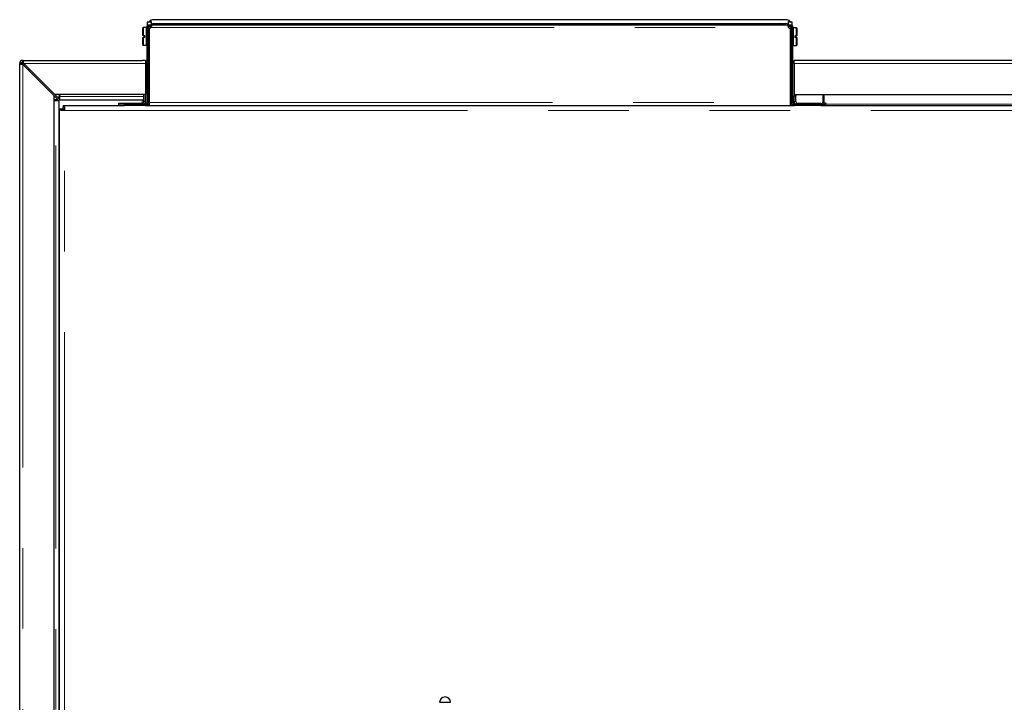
# Model space of a CAD drawing. Header units: millimetres. Extents: x 19 to 255, y 64 to 156.
# Tile 29 of 76: x 97 to 112, y 84 to 95. Entities that reach past the tile are written whole.
import ezdxf

# ---------------------------------------------------------------- set-up
doc = ezdxf.new("R2010")
doc.units = ezdxf.units.MM
doc.linetypes.add('PHANTOM', pattern=[12.7, 6.35, -1.27, 1.27, -1.27, 1.27, -1.27])

msp = doc.modelspace()

# ---------------------------------------------------------------- linework, layer by layer
at = {"color": 7, "linetype": 'Continuous', "lineweight": 25}
for p, q in [((99.041, 94.643), (98.981, 94.643)), ((98.981, 94.643), (98.981, 94.588)), ((99, 94.643), (99.013, 94.657)), ((99.013, 94.648), (99.008, 94.643)), ((99.013, 94.648), (99.013, 94.657)), ((99.041, 94.657), (99.013, 94.657)), ((99.041, 94.648), (99.013, 94.648)), ((99.041, 94.657), (99.041, 94.648)), ((99.041, 94.643), (99.041, 94.648)), ((99.041, 94.643), (99.041, 94.594)), ((109.041, 94.683), (99.081, 94.683)), ((99.081, 94.623), (109.041, 94.623)), ((109.108, 94.657), (109.081, 94.657)), ((109.081, 94.648), (109.081, 94.657)), ((109.108, 94.648), (109.081, 94.648)), ((109.081, 94.648), (109.081, 94.643)), ((109.141, 94.643), (109.081, 94.643)), ((109.081, 94.594), (109.081, 94.643)), ((109.108, 94.657), (109.108, 94.648)), ((109.108, 94.657), (109.121, 94.643)), ((109.113, 94.643), (109.108, 94.648)), ((109.141, 94.588), (109.141, 94.643)), ((98.916, 94.56), (98.912, 94.556)), ((98.912, 94.435), (98.912, 94.556)), ((98.968, 94.56), (98.916, 94.56)), ((98.916, 94.56), (98.916, 94.435)), ((98.971, 94.556), (98.968, 94.56)), ((98.968, 94.28), (98.968, 94.56)), ((98.971, 94.558), (98.971, 93.377)), ((98.992, 94.567), (98.974, 94.574)), ((99.029, 94.583), (98.991, 94.564)), ((98.998, 94.56), (98.991, 94.56)), ((98.991, 94.558), (98.991, 93.377)), ((99.042, 94.582), (98.998, 94.56)), ((99.016, 94.603), (99.038, 94.603)), ((99.016, 94.583), (99.038, 94.583)), ((99.016, 93.377), (99.016, 94.548)), ((99.038, 94.583), (99.038, 94.603)), ((99.038, 94.603), (109.083, 94.603)), ((99.052, 94.603), (99.052, 94.603)), ((99.072, 94.603), (99.052, 94.603)), ((99.072, 94.603), (99.072, 94.603)), ((109.05, 94.603), (109.05, 94.603)), ((109.05, 94.603), (109.07, 94.603)), ((109.07, 94.603), (109.07, 94.603)), ((109.123, 94.56), (109.079, 94.582)), ((109.083, 94.603), (109.083, 94.583)), ((109.083, 94.603), (109.106, 94.603)), ((109.083, 94.583), (109.106, 94.583)), ((109.13, 94.564), (109.092, 94.583)), ((109.106, 94.583), (109.106, 94.603)), ((109.106, 94.548), (109.106, 93.377)), ((109.131, 94.56), (109.123, 94.56)), ((109.129, 94.567), (109.148, 94.574)), ((109.131, 93.377), (109.131, 94.558)), ((109.151, 93.377), (109.151, 94.558)), ((109.154, 94.556), (109.151, 94.553)), ((109.206, 94.556), (109.154, 94.556)), ((109.154, 94.556), (109.154, 94.416)), ((109.21, 94.552), (109.206, 94.556)), ((109.206, 94.431), (109.206, 94.556)), ((109.21, 94.552), (109.21, 94.431)), ((98.916, 94.435), (98.912, 94.435)), ((98.912, 94.284), (98.912, 94.405)), ((98.912, 94.405), (98.916, 94.405)), ((98.916, 94.435), (98.942, 94.435)), ((98.942, 94.405), (98.916, 94.405)), ((98.916, 94.405), (98.916, 94.28)), ((98.942, 94.405), (98.942, 94.435)), ((109.154, 94.416), (109.154, 94.276)), ((109.18, 94.431), (109.206, 94.431)), ((109.18, 94.431), (109.18, 94.401)), ((109.206, 94.401), (109.18, 94.401)), ((109.21, 94.431), (109.206, 94.431)), ((109.206, 94.276), (109.206, 94.401)), ((109.206, 94.401), (109.21, 94.401)), ((109.21, 94.401), (109.21, 94.28)), ((98.912, 94.284), (98.916, 94.28)), ((98.916, 94.28), (98.968, 94.28)), ((98.968, 94.28), (98.971, 94.283)), ((109.151, 94.279), (109.154, 94.276)), ((109.154, 94.276), (109.206, 94.276)), ((109.206, 94.276), (109.21, 94.28)), ((96.996, 93.992), (96.971, 93.992)), ((96.971, 66.792), (96.971, 93.992)), ((97.021, 94.017), (97.021, 94.042)), ((97.021, 94.042), (98.901, 94.042)), ((97.021, 94.01), (97.027, 94.01)), ((97.525, 93.502), (97.035, 93.992)), ((98.951, 94.042), (98.901, 94.042)), ((98.951, 94.042), (98.951, 93.992)), ((98.951, 93.992), (98.951, 93.502)), ((109.221, 94.042), (109.171, 94.042)), ((109.171, 93.992), (109.171, 94.042)), ((109.171, 93.992), (109.171, 93.502)), ((128.321, 94.042), (109.221, 94.042)), ((97.021, 93.978), (97.511, 93.488)), ((98.951, 93.713), (98.971, 93.713)), ((99.016, 93.763), (98.991, 93.763)), ((98.951, 93.623), (98.971, 93.623)), ((98.951, 93.533), (98.971, 93.533)), ((97.511, 93.488), (97.511, 66.792)), ((97.511, 93.488), (97.578, 93.421)), ((98.951, 93.502), (97.525, 93.502)), ((97.525, 93.502), (97.592, 93.435)), ((97.578, 93.421), (97.528, 93.421)), ((97.528, 93.408), (97.541, 93.408)), ((97.541, 93.408), (97.591, 93.408)), ((97.591, 73.652), (97.591, 93.408)), ((97.592, 93.435), (97.592, 93.485)), ((97.605, 93.485), (97.605, 93.472)), ((97.605, 93.422), (97.605, 93.472)), ((97.605, 93.422), (98.926, 93.422)), ((98.926, 93.392), (98.926, 93.502)), ((98.951, 93.392), (98.951, 93.502)), ((98.951, 93.357), (98.951, 93.392)), ((98.991, 93.483), (99.016, 93.483)), ((98.991, 93.377), (98.991, 93.352)), ((99.016, 93.332), (99.016, 93.377)), ((109.106, 93.377), (109.106, 93.332)), ((109.131, 93.352), (109.131, 93.377)), ((109.171, 93.502), (127.816, 93.502)), ((109.171, 93.502), (109.171, 93.482)), ((109.171, 93.482), (109.196, 93.482)), ((109.171, 93.392), (109.171, 93.482)), ((109.171, 93.376), (109.171, 93.392)), ((109.196, 93.502), (109.196, 93.482)), ((109.196, 93.392), (109.196, 93.482)), ((109.621, 93.502), (109.621, 93.377)), ((109.641, 93.377), (109.641, 93.502)), ((97.596, 83.412), (97.596, 93.272)), ((97.619, 93.272), (97.596, 93.272)), ((97.619, 93.252), (97.619, 93.272)), ((97.647, 93.272), (97.619, 93.272)), ((97.676, 93.252), (97.619, 93.252)), ((97.647, 93.252), (97.647, 93.272)), ((97.656, 93.332), (97.656, 93.309)), ((97.656, 93.332), (98.621, 93.332)), ((97.656, 93.309), (97.676, 93.309)), ((97.656, 93.281), (97.656, 93.309)), ((97.656, 93.281), (97.676, 93.281)), ((97.671, 93.252), (97.671, 93.281)), ((97.676, 93.309), (97.676, 93.252)), ((98.531, 93.367), (98.901, 93.367)), ((98.531, 93.342), (98.531, 93.367)), ((98.531, 93.342), (98.621, 93.342)), ((98.621, 93.332), (98.621, 93.352)), ((98.621, 93.352), (98.681, 93.352)), ((98.681, 93.332), (98.621, 93.332)), ((98.946, 93.352), (98.681, 93.352)), ((98.946, 93.332), (98.681, 93.332)), ((98.951, 93.357), (98.936, 93.357)), ((98.946, 93.332), (109.176, 93.332)), ((98.951, 93.357), (98.951, 93.353)), ((98.983, 93.352), (98.991, 93.352)), ((98.991, 93.352), (98.998, 93.352)), ((98.998, 93.352), (99.016, 93.352)), ((99.016, 93.332), (109.106, 93.332)), ((99.027, 93.332), (99.028, 93.332)), ((99.081, 93.332), (99.081, 93.332)), ((109.041, 93.332), (109.041, 93.332)), ((109.093, 93.332), (109.095, 93.332)), ((109.106, 93.352), (109.123, 93.352)), ((109.123, 93.352), (109.131, 93.352)), ((109.138, 93.352), (109.131, 93.352)), ((109.17, 93.353), (109.171, 93.357)), ((109.171, 93.357), (109.175, 93.357)), ((109.531, 93.352), (109.176, 93.352)), ((109.531, 93.332), (109.176, 93.332)), ((109.221, 93.367), (109.591, 93.367)), ((109.531, 93.352), (109.591, 93.352)), ((109.59, 93.332), (109.531, 93.332)), ((109.59, 93.332), (127.686, 93.332)), ((109.591, 93.367), (109.591, 93.352)), ((109.591, 93.352), (109.591, 93.332)), ((109.596, 93.352), (109.591, 93.352)), ((109.624, 93.342), (109.658, 93.342)), ((109.658, 93.342), (109.658, 93.365)), ((109.658, 93.342), (109.671, 93.342)), ((109.671, 93.365), (109.671, 93.352)), ((109.671, 93.332), (109.671, 93.352)), ((103.586, 83.932), (103.755, 83.932))]:
    msp.add_line(p, q, dxfattribs=at)
at = {"color": 8, "linetype": 'PHANTOM', "lineweight": 18}
for p, q in [((98.971, 94.558), (98.991, 94.558)), ((98.998, 94.56), (98.998, 93.763)), ((99.016, 94.603), (99.016, 94.583)), ((99.038, 94.558), (109.083, 94.558)), ((109.123, 93.352), (109.123, 94.56)), ((109.131, 94.558), (109.151, 94.558)), ((97.021, 93.978), (97.021, 94.01)), ((97.035, 93.992), (98.951, 93.992)), ((109.171, 93.992), (128.306, 93.992)), ((97.021, 93.978), (97.021, 66.792)), ((97.541, 73.652), (97.541, 93.408)), ((97.605, 93.472), (98.926, 93.472)), ((98.901, 93.422), (98.901, 93.367)), ((98.926, 93.392), (98.951, 93.392)), ((98.971, 93.377), (98.991, 93.377)), ((98.998, 93.483), (98.998, 93.352)), ((99.016, 93.377), (109.106, 93.377)), ((109.151, 93.377), (109.131, 93.377)), ((109.171, 93.392), (109.196, 93.392)), ((109.621, 93.377), (109.641, 93.377)), ((97.676, 83.412), (97.676, 93.252)), ((97.676, 93.252), (127.666, 93.252)), ((98.681, 93.352), (98.681, 93.332)), ((98.901, 93.367), (98.901, 93.352)), ((98.946, 93.352), (98.946, 93.332)), ((99.027, 93.332), (99.027, 93.332)), ((99.181, 93.332), (99.181, 93.332)), ((108.941, 93.332), (108.941, 93.332)), ((109.095, 93.332), (109.095, 93.332)), ((109.176, 93.352), (109.176, 93.332)), ((109.221, 93.367), (109.221, 93.352)), ((109.531, 93.332), (109.531, 93.352)), ((109.596, 93.332), (109.596, 93.352)), ((109.671, 93.352), (127.616, 93.352))]:
    msp.add_line(p, q, dxfattribs=at)
at = {"color": 7, "linetype": 'Continuous', "lineweight": 25, "flags": 128}
for points in [[(97.05, 93.977), (97.042, 93.97), (97.036, 93.963)], [(97.121, 93.906), (97.113, 93.9), (97.107, 93.892)]]:
    msp.add_lwpolyline(points, dxfattribs=at)
at = {"color": 7, "linetype": 'Continuous', "lineweight": 25}
for centre, radius, start, end in [((99.166, 94.583), 0.04, 90.0052, 150.1641), ((108.955, 94.583), 0.04, 29.8387, 89.9926), ((99.016, 94.558), 0.045, 158.835, 180), ((99.016, 94.558), 0.025, 158.835, 180), ((99.016, 94.578), 0.03, 270, 319.1184), ((109.106, 94.578), 0.03, 220.8816, 270), ((109.106, 94.558), 0.025, 0, 21.165), ((109.106, 94.558), 0.045, 0, 21.165), ((97.021, 93.992), 0.05, 90, 180), ((97.021, 93.992), 0.025, 90, 180), ((97.528, 93.414), 0.00625, 90, 270), ((97.599, 93.485), 0.00625, 0, 180), ((98.901, 93.392), 0.025, 270, 0), ((98.901, 93.392), 0.05, 307.4439, 0), ((98.946, 93.377), 0.045, 270, 0), ((98.946, 93.377), 0.025, 270, 0), ((109.176, 93.377), 0.045, 180, 270), ((109.176, 93.377), 0.025, 180, 270), ((109.221, 93.392), 0.05, 180, 233.1301), ((109.221, 93.376), 0.05, 180, 208.6854), ((109.221, 93.392), 0.025, 180, 270), ((109.596, 93.377), 0.045, 270, 0), ((109.596, 93.377), 0.025, 270, 0), ((109.664, 93.365), 0.00625, 0, 180), ((103.671, 83.927), 0.085, 0, 180)]:
    msp.add_arc(centre, radius, start, end, dxfattribs=at)
for centre, major_axis, start_param, end_param in [((99.081, 94.583), (0.0851, -0.0526), 2.124645, 2.862238), ((99.081, 94.583), (0.034, -0.021), 2.124645, 3.174445), ((109.041, 94.583), (0.0851, 0.0526), 0.279354, 1.016948), ((109.041, 94.583), (0.034, 0.021), 6.250333, 7.300133)]:
    msp.add_ellipse(centre, major_axis=major_axis, ratio=0.999234, start_param=start_param, end_param=end_param, dxfattribs=at)
at = {"color": 8, "linetype": 'PHANTOM', "lineweight": 18}
for points, knots in [([(99.166, 94.623), (99.165, 94.623), (99.164, 94.622), (99.162, 94.617), (99.161, 94.612), (99.161, 94.607), (99.161, 94.604), (99.161, 94.603)], [0, 0, 0, 0, 0.353611, 0.567019, 0.737227, 0.930983, 1, 1, 1, 1]), ([(108.961, 94.603), (108.961, 94.604), (108.96, 94.607), (108.96, 94.612), (108.959, 94.617), (108.957, 94.622), (108.956, 94.623), (108.955, 94.623)], [0, 0, 0, 0, 0.069017, 0.262774, 0.432935, 0.646387, 1, 1, 1, 1])]:
    msp.add_open_spline(points, degree=3, knots=knots, dxfattribs=at)
at = {"color": 7, "linetype": 'Continuous', "lineweight": 25}
for points, knots in [([(98.974, 94.574), (98.974, 94.575), (98.974, 94.575), (98.975, 94.578), (98.978, 94.583), (98.982, 94.588), (98.988, 94.594), (98.996, 94.599), (99.005, 94.602), (99.012, 94.603), (99.016, 94.603)], [0, 0, 0, 0, 0.088495, 0.183984, 0.291062, 0.411874, 0.545596, 0.690517, 0.841947, 1, 1, 1, 1]), ([(98.998, 94.56), (98.997, 94.559), (98.995, 94.558), (98.992, 94.556), (98.991, 94.555), (98.991, 94.553), (98.991, 94.553)], [0, 0, 0, 0, 0.249984, 0.500016, 0.750009, 1, 1, 1, 1]), ([(98.992, 94.567), (98.992, 94.568), (98.993, 94.568), (98.994, 94.572), (98.997, 94.575), (99, 94.578), (99.004, 94.581), (99.01, 94.583), (99.014, 94.583), (99.016, 94.583)], [0, 0, 0, 0, 0.249267, 0.37447, 0.499724, 0.624875, 0.749997, 0.873984, 1, 1, 1, 1]), ([(99.038, 94.603), (99.039, 94.603), (99.042, 94.603), (99.044, 94.6), (99.045, 94.596), (99.046, 94.59), (99.045, 94.583), (99.044, 94.574), (99.042, 94.566), (99.039, 94.561), (99.038, 94.558)], [0, 0, 0, 0, 0.115361, 0.238984, 0.368199, 0.499999, 0.631869, 0.760881, 0.883217, 1, 1, 1, 1]), ([(99.038, 94.583), (99.039, 94.583), (99.042, 94.583), (99.044, 94.582), (99.044, 94.58), (99.045, 94.58)], [0, 0, 0, 0, 0.3719551, 0.7451884, 1, 1, 1, 1]), ([(109.083, 94.558), (109.082, 94.561), (109.08, 94.566), (109.077, 94.574), (109.076, 94.583), (109.075, 94.59), (109.076, 94.596), (109.077, 94.6), (109.08, 94.603), (109.082, 94.603), (109.083, 94.603)], [0, 0, 0, 0, 0.1153569, 0.2389796, 0.3681794, 0.5000032, 0.6318723, 0.7608834, 0.8832183, 1, 1, 1, 1]), ([(109.076, 94.576), (109.076, 94.577), (109.076, 94.579), (109.077, 94.582), (109.08, 94.583), (109.082, 94.583), (109.083, 94.583)], [0, 0, 0, 0, 0.249832, 0.499876, 0.747484, 1, 1, 1, 1]), ([(109.106, 94.603), (109.109, 94.603), (109.116, 94.602), (109.126, 94.599), (109.134, 94.594), (109.139, 94.588), (109.144, 94.583), (109.146, 94.578), (109.147, 94.575), (109.147, 94.575), (109.148, 94.574)], [0, 0, 0, 0, 0.156783, 0.309493, 0.454375, 0.588148, 0.708913, 0.816044, 0.910752, 1, 1, 1, 1]), ([(109.106, 94.583), (109.108, 94.583), (109.111, 94.583), (109.117, 94.581), (109.121, 94.578), (109.125, 94.575), (109.127, 94.572), (109.129, 94.568), (109.129, 94.568), (109.129, 94.567)], [0, 0, 0, 0, 0.125003, 0.250022, 0.375122, 0.500312, 0.625484, 0.750733, 1, 1, 1, 1]), ([(109.131, 94.553), (109.13, 94.553), (109.13, 94.555), (109.129, 94.556), (109.127, 94.558), (109.124, 94.559), (109.123, 94.56)], [0, 0, 0, 0, 0.249994, 0.49998, 0.750014, 1, 1, 1, 1]), ([(96.971, 93.992), (96.971, 93.991), (96.972, 93.989), (96.981, 93.986), (96.994, 93.983), (97.008, 93.98), (97.017, 93.979), (97.021, 93.978)], [0, 0, 0, 0, 0.21815, 0.436309, 0.654483, 0.87265, 1, 1, 1, 1]), ([(97.021, 94.01), (97.018, 94.009), (97.011, 94.006), (97.003, 94.002), (96.998, 93.998), (96.996, 93.994), (96.996, 93.993), (96.996, 93.992)], [0, 0, 0, 0, 0.236311, 0.4726, 0.708808, 0.944994, 1, 1, 1, 1]), ([(96.996, 93.992), (96.996, 93.991), (96.997, 93.989), (97.001, 93.986), (97.008, 93.983), (97.015, 93.98), (97.019, 93.979), (97.021, 93.978)], [0, 0, 0, 0, 0.228341, 0.45676, 0.685035, 0.913337, 1, 1, 1, 1]), ([(97.021, 94.01), (97.015, 94.009), (97.007, 94.007), (97.001, 94.006), (97, 94.005)], [0, 0, 0, 0, 0.796124, 1, 1, 1, 1]), ([(97.035, 93.992), (97.034, 93.998), (97.032, 94.009), (97.029, 94.025), (97.026, 94.036), (97.023, 94.042), (97.021, 94.042), (97.021, 94.042)], [0, 0, 0, 0, 0.218148, 0.436311, 0.654479, 0.872647, 1, 1, 1, 1]), ([(97.035, 93.992), (97.034, 93.995), (97.032, 94.001), (97.028, 94.009), (97.025, 94.015), (97.023, 94.017), (97.021, 94.017), (97.021, 94.017)], [0, 0, 0, 0, 0.228344, 0.456754, 0.685046, 0.913324, 1, 1, 1, 1])]:
    msp.add_open_spline(points, degree=3, knots=knots, dxfattribs=at)

doc.saveas('drawing.dxf')
